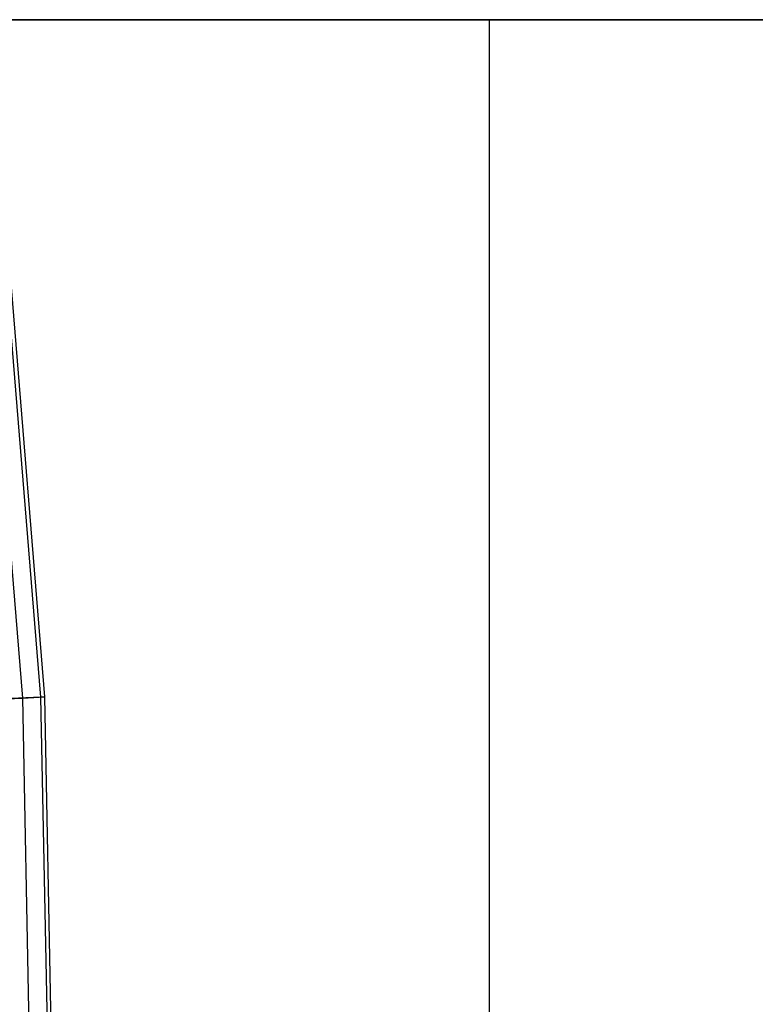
# Model space of a CAD drawing. Extents: x -8.3 to 8.8, y -6 to 6.
# Tile 152 of 177: x 6.16 to 6.809, y 0.032 to 0.9. Entities that reach past the tile are written whole.
import ezdxf

# ---------------------------------------------------------------- set-up
doc = ezdxf.new("R2010")
doc.units = 0
doc.header["$LTSCALE"] = 2.54
doc.layers.get('0').update_dxf_attribs({"linetype": 'CONTINUOUS'})

# ---------------------------------------------------------------- blocks, each defined once
blk = doc.blocks.new('DROPS_COLOR_A_STL')
at = {"color": 0}
for p, q in [((14.54, 0.9, 32.37875), (14.97425, 0.9, 32.84832)), ((14.97425, 0.9, 44.59215), (14.54, 0.9, 45.06172)), ((14.54, 0.9, 32.37875), (14.97425, 0.9, 32.84832)), ((14.97425, 0.9, 44.59215), (14.54, 0.9, 45.06172)), ((14.97425, 0.9, 32.84832), (14.97425, -0.9, 32.84832)), ((14.97425, 0.9, 32.84832), (15.37405, 0.9, 33.34754)), ((14.97425, 0.9, 32.84832), (14.97425, -0.9, 32.84832)), ((15.37405, 0.9, 44.09293), (14.97425, 0.9, 44.59215)), ((14.97425, 0.9, 44.59215), (14.97425, -0.9, 44.59215)), ((14.97425, 0.9, 44.59215), (14.97425, -0.9, 44.59215)), ((14.97425, 0.9, 32.84832), (15.37405, 0.9, 33.34754)), ((15.37405, 0.9, 44.09293), (14.97425, 0.9, 44.59215))]:
    blk.add_line(p, q, dxfattribs=at)
blk = doc.blocks.new('GROUP_1')
at = {"color": 0}
for p, q in [((14.49383, 6.30158, 6.24161), (14.46341, 6.67323, 6.24161)), ((14.49383, 6.30158, 6.24161), (14.46341, 6.67323, 6.24161)), ((14.49728, 6.30176, 5.8699), (14.46684, 6.67362, 5.8699)), ((14.49728, 6.30176, 5.8699), (14.46684, 6.67362, 5.8699)), ((14.47774, 6.30077, 5.49869), (14.4474, 6.67142, 5.49869)), ((14.47774, 6.30077, 5.49869), (14.4474, 6.67142, 5.49869)), ((14.43527, 6.29862, 5.1294), (14.47774, 6.30077, 5.49869)), ((14.43527, 6.29862, 5.1294), (14.47774, 6.30077, 5.49869)), ((14.49383, 6.30158, 6.24161), (14.46739, 6.30024, 6.61239)), ((14.49383, 6.30158, 6.24161), (14.46739, 6.30024, 6.61239)), ((14.47774, 6.30077, 5.49869), (14.49728, 6.30176, 5.8699)), ((14.47774, 6.30077, 5.49869), (14.49728, 6.30176, 5.8699)), ((14.48497, 5.92894, 5.49869), (14.47774, 6.30077, 5.49869)), ((14.48497, 5.92894, 5.49869), (14.47774, 6.30077, 5.49869)), ((14.49728, 6.30176, 5.8699), (14.49383, 6.30158, 6.24161)), ((14.49728, 6.30176, 5.8699), (14.49383, 6.30158, 6.24161)), ((14.50109, 5.92876, 6.24161), (14.49383, 6.30158, 6.24161)), ((14.50109, 5.92876, 6.24161), (14.49383, 6.30158, 6.24161)), ((14.50454, 5.92872, 5.8699), (14.49728, 6.30176, 5.8699)), ((14.50454, 5.92872, 5.8699), (14.49728, 6.30176, 5.8699))]:
    blk.add_line(p, q, dxfattribs=at)
blk.add_blockref('DROPS_COLOR_A_STL', (-0.0852, 5.99854, -1.80007), dxfattribs=at)

msp = doc.modelspace()

# ---------------------------------------------------------------- block references
at = {"color": 0}
msp.add_blockref('GROUP_1', (-8.3148, -5.99854, 1.80007), dxfattribs=at)

doc.saveas('drawing.dxf')
